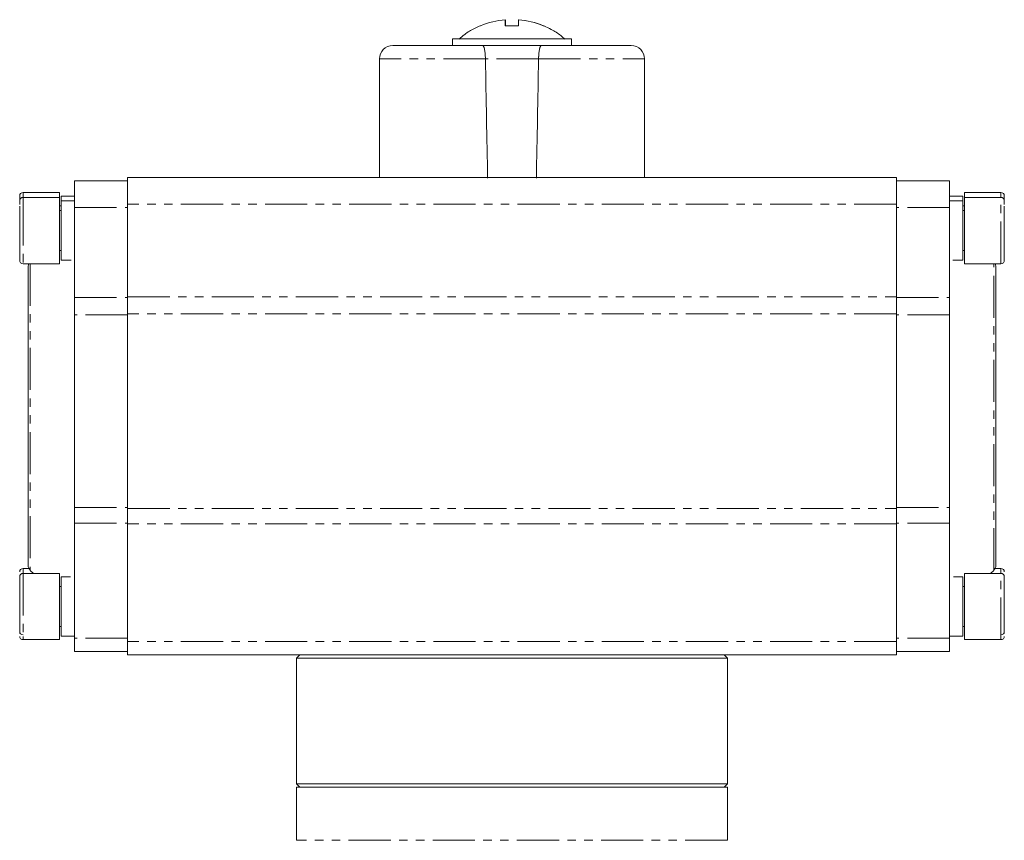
# Model space of a CAD drawing. Header units: millimetres. Extents: x 90 to 460, y -138 to 411.
# Tile 27 of 27: x 311 to 460, y 288 to 411. Entities that reach past the tile are written whole.
import ezdxf

# ---------------------------------------------------------------- set-up
doc = ezdxf.new("R2010")
doc.units = ezdxf.units.MM
doc.linetypes.add('PHANTOM', pattern=[12.7, 6.35, -1.27, 1.27, -1.27, 1.27, -1.27])

msp = doc.modelspace()

# ---------------------------------------------------------------- linework, layer by layer
at = {"color": 7, "linetype": 'Continuous', "lineweight": 15}
for p, q in [((380.75, 410.52), (380.65, 410.52)), ((384.47, 410.52), (384.47, 411.43)), ((384.49, 410.52), (384.49, 411.43)), ((376.48, 408.52), (376.48, 407.52)), ((394.48, 408.52), (376.48, 408.52)), ((377.48, 408.52), (393.48, 408.52)), ((394.48, 407.52), (394.48, 408.52)), ((365.48, 405.52), (365.48, 387.62)), ((405.48, 387.62), (405.48, 405.52)), ((327.48, 387.12), (319.48, 387.12)), ((319.48, 387.12), (319.48, 383.12)), ((443.48, 387.62), (327.48, 387.62)), ((327.48, 387.62), (327.48, 383.62)), ((443.48, 387.62), (443.48, 383.62)), ((451.48, 387.12), (443.48, 387.12)), ((451.48, 383.12), (451.48, 387.12)), ((317.2, 385.34), (311.7, 385.34)), ((317.2, 384.62), (317.2, 385.34)), ((319.48, 384.82), (317.48, 384.82)), ((317.48, 384.1), (317.48, 384.82)), ((453.48, 384.82), (451.48, 384.82)), ((453.48, 384.1), (453.48, 384.82)), ((459.26, 385.34), (453.76, 385.34)), ((453.76, 385.34), (453.76, 384.62)), ((317.2, 384.62), (311.7, 384.62)), ((317.2, 383.71), (317.2, 384.62)), ((317.2, 374.62), (317.2, 383.71)), ((317.48, 383.34), (317.2, 383.34)), ((319.48, 384.1), (317.48, 384.1)), ((317.48, 375.14), (317.48, 384.1)), ((327.48, 383.62), (327.48, 369.64)), ((443.48, 383.62), (443.48, 369.64)), ((453.48, 384.1), (451.48, 384.1)), ((453.48, 375.14), (453.48, 384.1)), ((453.76, 383.34), (453.48, 383.34)), ((459.26, 384.62), (453.76, 384.62)), ((453.76, 384.62), (453.76, 374.62)), ((317.48, 382.62), (317.2, 382.62)), ((319.48, 369.5), (319.48, 383.12)), ((451.48, 369.5), (451.48, 383.12)), ((453.76, 382.62), (453.48, 382.62)), ((317.2, 376.62), (317.48, 376.62)), ((453.48, 376.62), (453.76, 376.62)), ((311.7, 374.62), (317.2, 374.62)), ((317.48, 375.14), (318.97, 375.14)), ((451.99, 375.14), (453.48, 375.14)), ((453.76, 374.62), (459.26, 374.62)), ((319.48, 366.91), (319.48, 369.5)), ((327.48, 369.64), (327.48, 367.07)), ((443.48, 369.64), (443.48, 367.07)), ((451.48, 369.5), (451.48, 366.91)), ((327.48, 367.07), (327.48, 337.69)), ((443.48, 367.07), (443.48, 337.69)), ((319.48, 366.91), (319.48, 337.83)), ((451.48, 337.83), (451.48, 366.91)), ((319.48, 335.49), (319.48, 337.83)), ((327.48, 337.69), (327.48, 335.37)), ((443.48, 337.69), (443.48, 335.37)), ((451.48, 337.83), (451.48, 335.49)), ((319.48, 318.12), (319.48, 335.49)), ((327.48, 335.37), (327.48, 317.62)), ((443.48, 335.37), (443.48, 317.62)), ((451.48, 318.12), (451.48, 335.49)), ((312.59, 328.62), (311.7, 328.62)), ((312.8, 328.35), (313.28, 327.89)), ((457.68, 327.89), (458.16, 328.35)), ((459.26, 328.62), (458.37, 328.62)), ((317.2, 327.89), (311.7, 327.89)), ((317.2, 318.36), (317.2, 327.89)), ((318.85, 327.37), (317.48, 327.37)), ((317.48, 318.41), (317.48, 327.37)), ((453.48, 327.37), (452.11, 327.37)), ((453.48, 318.41), (453.48, 327.37)), ((459.26, 327.89), (453.76, 327.89)), ((453.76, 327.89), (453.76, 317.89)), ((317.48, 325.89), (317.2, 325.89)), ((453.76, 325.89), (453.48, 325.89)), ((317.2, 319.89), (317.48, 319.89)), ((453.48, 319.89), (453.76, 319.89)), ((317.2, 317.89), (317.2, 318.36)), ((317.48, 318.41), (319.48, 318.41)), ((319.48, 318.12), (319.48, 316.12)), ((451.48, 318.41), (453.48, 318.41)), ((451.48, 316.12), (451.48, 318.12)), ((311.7, 317.89), (317.2, 317.89)), ((327.48, 317.62), (327.48, 315.62)), ((443.48, 317.62), (443.48, 315.62)), ((453.76, 317.89), (459.26, 317.89)), ((319.48, 316.12), (327.48, 316.12)), ((364.31, 315.62), (327.48, 315.62)), ((353.48, 315.62), (352.98, 315.12)), ((352.98, 315.12), (352.98, 296.12)), ((417.98, 315.12), (352.98, 315.12)), ((364.31, 315.62), (406.65, 315.62)), ((443.48, 315.62), (406.65, 315.62)), ((417.98, 315.12), (417.48, 315.62)), ((417.98, 296.12), (417.98, 315.12)), ((451.48, 316.12), (443.48, 316.12)), ((352.98, 296.12), (353.48, 295.62)), ((352.98, 296.12), (417.98, 296.12)), ((417.48, 295.62), (417.98, 296.12)), ((352.98, 295.62), (352.98, 287.62)), ((417.98, 295.62), (352.98, 295.62)), ((417.98, 287.62), (417.98, 295.62))]:
    msp.add_line(p, q, dxfattribs=at)
at = {"color": 8, "linetype": 'PHANTOM', "lineweight": 0}
for p, q in [((381.47, 405.52), (365.48, 405.52)), ((389.49, 405.52), (381.47, 405.52)), ((389.49, 405.52), (405.48, 405.52)), ((311.7, 385.34), (311.7, 384.62)), ((459.26, 384.62), (459.26, 385.34)), ((311.7, 384.62), (311.7, 383.71)), ((311.7, 383.71), (311.7, 374.62)), ((443.48, 383.62), (327.48, 383.62)), ((459.26, 374.62), (459.26, 384.62)), ((319.48, 383.12), (327.48, 383.12)), ((451.48, 383.12), (443.48, 383.12)), ((312.8, 374.62), (312.8, 328.35)), ((458.16, 328.35), (458.16, 374.62)), ((319.48, 369.5), (327.48, 369.5)), ((327.48, 369.64), (443.48, 369.64)), ((443.48, 369.5), (451.48, 369.5)), ((443.48, 367.07), (327.48, 367.07)), ((327.48, 366.91), (319.48, 366.91)), ((451.48, 366.91), (443.48, 366.91)), ((319.48, 337.83), (327.48, 337.83)), ((327.48, 337.69), (443.48, 337.69)), ((443.48, 337.83), (451.48, 337.83)), ((319.48, 335.49), (327.48, 335.49)), ((443.48, 335.37), (327.48, 335.37)), ((451.48, 335.49), (443.48, 335.49)), ((311.7, 328.62), (311.7, 327.89)), ((459.26, 327.89), (459.26, 328.62)), ((311.7, 327.89), (311.7, 318.36)), ((459.26, 317.89), (459.26, 327.89)), ((311.7, 318.36), (311.7, 317.89)), ((327.48, 318.12), (319.48, 318.12)), ((451.48, 318.12), (443.48, 318.12)), ((443.48, 317.62), (327.48, 317.62)), ((417.98, 287.62), (352.98, 287.62))]:
    msp.add_line(p, q, dxfattribs=at)
at = {"color": 7, "linetype": 'Continuous', "lineweight": 15}
for centre, radius, start, end in [((410.48, 410.36), 26.02, 177.6456, 179.6662), ((358.48, 410.36), 26.03, 0.3338, 2.3544), ((412.48, 410.36), 26.03, 177.6456, 179.6662), ((367.48, 405.52), 2, 90, 180), ((403.48, 405.52), 2, 0, 90), ((311.7, 384.84), 0.5, 90, 180), ((459.26, 384.84), 0.5, 0, 90), ((311.7, 384.12), 0.5, 90, 180), ((459.26, 384.12), 0.5, 0, 90), ((311.7, 375.12), 0.5, 180, 270), ((313.48, 374.15), 1, 152.4587, 180), ((457.48, 374.15), 1, 0, 27.5432), ((459.26, 375.12), 0.5, 270, 360), ((311.7, 328.12), 0.5, 90, 180), ((313.48, 329.08), 1, 180, 227), ((457.48, 329.08), 1, 313, 360), ((459.26, 328.12), 0.5, 0, 90), ((311.7, 327.39), 0.5, 90, 180), ((459.26, 327.39), 0.5, 0, 90), ((311.7, 319.12), 0.5, 180, 270), ((311.7, 318.39), 0.5, 180, 270), ((459.26, 319.12), 0.5, 270, 0), ((459.26, 318.39), 0.5, 270, 0)]:
    msp.add_arc(centre, radius, start, end, dxfattribs=at)
for major_axis, start_param, end_param in [((-19.7, 1145.8), 5.071849, 5.088686), ((-19.7, 1145.8), 5.071849, 5.088686), ((19.7, 1145.8), 1.194499, 1.211336)]:
    msp.add_ellipse((385.48, -15.6), major_axis=major_axis, ratio=0.00303, start_param=start_param, end_param=end_param, dxfattribs=at)
for points, knots in [([(380.66, 410.49), (380.38, 410.37), (379.56, 410.03), (378.48, 409.36), (377.77, 408.73), (377.49, 408.49)], [0, 0, 0, 0, 0.248268, 0.705869, 1, 1, 1, 1]), ([(386.45, 410.52), (386.12, 410.52), (385.79, 410.52), (385.12, 410.52), (384.78, 410.52), (384.45, 410.52)], [0, 0, 0, 0, 0.5, 0.5, 1, 1, 1, 1]), ([(390.31, 410.52), (390.31, 410.52), (390.34, 410.52), (390.27, 410.52), (390.2, 410.52)], [0, 0, 0, 0, 0.028099, 1, 1, 1, 1]), ([(393.46, 408.49), (393.26, 408.68), (392.63, 409.25), (391.56, 409.93), (390.67, 410.33), (390.3, 410.49)], [0, 0, 0, 0, 0.2186468, 0.6771551, 1, 1, 1, 1]), ([(381.06, 407.52), (380.15, 407.52), (378.31, 407.52), (375.71, 407.52), (373.3, 407.52), (371.21, 407.52), (369.53, 407.52), (368.34, 407.52), (367.61, 407.52), (367.52, 407.52), (367.48, 407.52)], [0, 0, 0, 0, 0.118996, 0.242993, 0.370564, 0.5, 0.629436, 0.757007, 0.881004, 1, 1, 1, 1]), ([(381.06, 407.52), (381.1, 407.49), (381.2, 407.44), (381.32, 407.04), (381.42, 406.47), (381.46, 405.92), (381.47, 405.6), (381.47, 405.52)], [0, 0, 0, 0, 0.240338, 0.481115, 0.708925, 0.918536, 1, 1, 1, 1]), ([(381.06, 407.52), (381.1, 407.49), (381.2, 407.44), (381.32, 407.04), (381.42, 406.47), (381.46, 405.92), (381.47, 405.6), (381.47, 405.52)], [0, 0, 0, 0, 0.240338, 0.481115, 0.708925, 0.918536, 1, 1, 1, 1]), ([(389.49, 405.52), (389.5, 405.73), (389.51, 406.16), (389.58, 406.73), (389.68, 407.18), (389.79, 407.46), (389.87, 407.5), (389.9, 407.52)], [0, 0, 0, 0, 0.1951986, 0.3901798, 0.5912582, 0.8062934, 1, 1, 1, 1]), ([(389.9, 407.52), (389.86, 407.49), (389.76, 407.44), (389.64, 407.04), (389.54, 406.47), (389.5, 405.92), (389.49, 405.6), (389.49, 405.52)], [0, 0, 0, 0, 0.240338, 0.481115, 0.708925, 0.918536, 1, 1, 1, 1]), ([(389.9, 407.52), (390.81, 407.52), (392.66, 407.52), (395.25, 407.52), (397.67, 407.52), (399.76, 407.52), (401.43, 407.52), (402.62, 407.52), (403.35, 407.52), (403.44, 407.52), (403.48, 407.52)], [0, 0, 0, 0, 0.118996, 0.242993, 0.370564, 0.5, 0.629436, 0.757007, 0.881004, 1, 1, 1, 1]), ([(311.2, 384.82), (311.2, 384.82), (311.2, 384.81), (311.2, 384.6), (311.2, 384.18), (311.2, 383.84), (311.2, 383.59), (311.2, 383.57)], [0, 0, 0, 0, 0.185149, 0.454405, 0.723662, 0.987324, 1, 1, 1, 1]), ([(459.76, 383.57), (459.76, 383.59), (459.76, 383.84), (459.76, 384.18), (459.76, 384.6), (459.76, 384.81), (459.76, 384.82), (459.76, 384.82)], [0, 0, 0, 0, 0.012681, 0.276342, 0.545597, 0.814852, 1, 1, 1, 1]), ([(311.2, 383.3), (311.2, 382.75), (311.2, 381.95), (311.2, 380.11), (311.2, 379.12), (311.2, 377.28), (311.2, 376.48), (311.2, 375.37), (311.2, 375.09), (311.2, 375.12)], [0, 0, 0, 0, 0.25, 0.25, 0.5, 0.5, 0.75, 0.75, 1, 1, 1, 1]), ([(459.76, 375.12), (459.76, 375.09), (459.76, 375.37), (459.76, 376.48), (459.76, 377.28), (459.76, 379.12), (459.76, 380.11), (459.76, 381.95), (459.76, 382.75), (459.76, 383.3)], [0, 0, 0, 0, 0.25, 0.25, 0.5, 0.5, 0.75, 0.75, 1, 1, 1, 1]), ([(312.48, 374.15), (312.48, 374.15), (312.48, 371.78), (312.48, 363.33), (312.48, 357.59), (312.48, 345.64), (312.48, 339.91), (312.48, 331.45), (312.48, 329.08), (312.48, 329.08)], [0, 0, 0, 0, 0.25, 0.25, 0.5, 0.5, 0.75, 0.75, 1, 1, 1, 1]), ([(458.48, 329.08), (458.48, 329.08), (458.48, 331.45), (458.48, 339.91), (458.48, 345.64), (458.48, 357.59), (458.48, 363.33), (458.48, 371.78), (458.48, 374.15), (458.48, 374.15)], [0, 0, 0, 0, 0.25, 0.25, 0.5, 0.5, 0.75, 0.75, 1, 1, 1, 1]), ([(311.2, 327.37), (311.2, 327.37), (311.2, 327.37), (311.2, 327.15), (311.2, 326.75), (311.2, 326.03), (311.2, 324.84), (311.2, 323.43), (311.2, 322.25), (311.2, 321.35), (311.2, 320.51), (311.2, 319.56), (311.2, 319.11), (311.2, 318.82)], [0, 0, 0, 0, 0.052561, 0.129, 0.205438, 0.280289, 0.419333, 0.558378, 0.633229, 0.709667, 0.786105, 0.860955, 1, 1, 1, 1]), ([(459.76, 318.82), (459.76, 319.11), (459.76, 319.56), (459.76, 320.51), (459.76, 321.35), (459.76, 322.25), (459.76, 323.43), (459.76, 324.84), (459.76, 326.03), (459.76, 326.75), (459.76, 327.15), (459.76, 327.37), (459.76, 327.37), (459.76, 327.37)], [0, 0, 0, 0, 0.139045, 0.213895, 0.290333, 0.366772, 0.441622, 0.580666, 0.719711, 0.794562, 0.871, 0.947439, 1, 1, 1, 1])]:
    msp.add_open_spline(points, degree=3, knots=knots, dxfattribs=at)
for points in [[(384.47, 411.43), (383.18, 411.33), (381.94, 411.02), (380.75, 410.52)], [(390.2, 410.52), (389.01, 411.02), (387.77, 411.33), (386.47, 411.43)], [(386.49, 411.43), (387.78, 411.33), (389.02, 411.02), (390.21, 410.52)], [(389.9, 407.52), (387, 407.52), (383.96, 407.52), (381.06, 407.52)]]:
    msp.add_open_spline(points, degree=3, dxfattribs=at)

doc.saveas('drawing.dxf')
